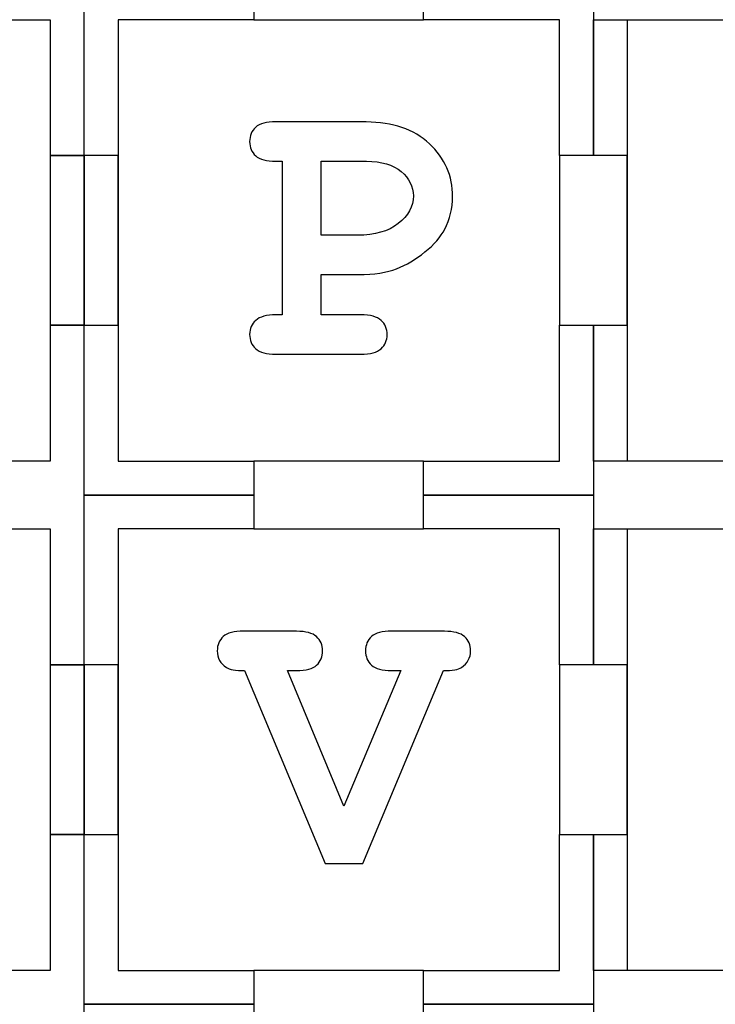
# Model space of a CAD drawing. Header units: millimetres. Extents: x -429 to 420, y -314 to 480.
# Tile 140 of 143: x 127 to 189, y 295 to 382. Entities that reach past the tile are written whole.
import ezdxf

# ---------------------------------------------------------------- set-up
doc = ezdxf.new("R2010")
doc.units = ezdxf.units.MM
doc.header["$MEASUREMENT"] = 0
doc.layers.add('Layer 1', color=7, linetype='Continuous')

msp = doc.modelspace()

# ---------------------------------------------------------------- linework, layer by layer
at = {"layer": 'Layer 1', "color": 114}
for points in [[(130.0129, 354.5662), (133.0127, 354.5662), (133.0127, 369.5662), (130.0129, 369.5662), (130.0129, 354.5662)], [(130.0129, 309.5661), (133.0127, 309.5661), (133.0127, 324.5661), (130.0129, 324.5661), (130.0129, 309.5661)]]:
    msp.add_lwpolyline(points, close=True, dxfattribs=at)
at = {"layer": 'Layer 1', "color": 7, "lineweight": 25}
for points, knots in [([(130.0129, 381.5661), (130.0129, 381.5661), (118.013, 381.5661), (118.013, 381.5661), (118.013, 381.5661), (118.013, 381.5661), (118.013, 384.5662), (118.013, 384.5662), (118.013, 384.5662), (118.013, 384.5662), (103.013, 384.5662), (103.013, 384.5662), (103.013, 384.5662), (103.013, 384.5662), (103.013, 381.5661), (103.013, 381.5661), (103.013, 381.5661), (103.013, 381.5661), (91.0128, 381.5661), (91.0128, 381.5661), (91.0128, 381.5661), (91.0128, 381.5661), (91.0128, 369.5662), (91.0128, 369.5662), (91.0128, 369.5662), (91.0128, 369.5662), (88.0129, 369.5662), (88.0129, 369.5662), (88.0129, 369.5662), (88.0129, 369.5662), (88.0129, 354.5662), (88.0129, 354.5662), (88.0129, 354.5662), (88.0129, 354.5662), (91.0128, 354.5662), (91.0128, 354.5662), (91.0128, 354.5662), (91.0128, 354.5662), (91.0128, 342.5663), (91.0128, 342.5663), (91.0128, 342.5663), (91.0128, 342.5663), (103.013, 342.5663), (103.013, 342.5663), (103.013, 342.5663), (103.013, 342.5663), (103.013, 339.5662), (103.013, 339.5662), (103.013, 339.5662), (103.013, 339.5662), (118.013, 339.5662), (118.013, 339.5662), (118.013, 339.5662), (118.013, 339.5662), (118.013, 342.5663), (118.013, 342.5663), (118.013, 342.5663), (118.013, 342.5663), (130.0129, 342.5663), (130.0129, 342.5663), (130.0129, 342.5663), (130.0129, 342.5663), (130.0129, 354.5662), (130.0129, 354.5662), (130.0129, 354.5662), (130.0129, 354.5662), (133.0127, 354.5662), (133.0127, 354.5662), (133.0127, 354.5662), (133.0127, 354.5662), (133.0127, 369.5662), (133.0127, 369.5662), (133.0127, 369.5662), (133.0127, 369.5662), (130.0129, 369.5662), (130.0129, 369.5662), (130.0129, 369.5662), (130.0129, 369.5662), (130.0129, 381.5661), (130.0129, 381.5661)], [0, 0, 0, 0, 0.047619, 0.047619, 0.047619, 0.047619, 0.0952381, 0.0952381, 0.0952381, 0.0952381, 0.1428571, 0.1428571, 0.1428571, 0.1428571, 0.1904762, 0.1904762, 0.1904762, 0.1904762, 0.2380952, 0.2380952, 0.2380952, 0.2380952, 0.2857143, 0.2857143, 0.2857143, 0.2857143, 0.3333333, 0.3333333, 0.3333333, 0.3333333, 0.3809524, 0.3809524, 0.3809524, 0.3809524, 0.4285714, 0.4285714, 0.4285714, 0.4285714, 0.4761905, 0.4761905, 0.4761905, 0.4761905, 0.5238095, 0.5238095, 0.5238095, 0.5238095, 0.5714286, 0.5714286, 0.5714286, 0.5714286, 0.6190476, 0.6190476, 0.6190476, 0.6190476, 0.6666667, 0.6666667, 0.6666667, 0.6666667, 0.7142857, 0.7142857, 0.7142857, 0.7142857, 0.7619048, 0.7619048, 0.7619048, 0.7619048, 0.8095238, 0.8095238, 0.8095238, 0.8095238, 0.8571429, 0.8571429, 0.8571429, 0.8571429, 0.9047619, 0.9047619, 0.9047619, 0.9047619, 1, 1, 1, 1]), ([(178.0128, 369.5662), (178.0128, 369.5662), (178.0128, 384.5662), (178.0128, 384.5662), (178.0128, 384.5662), (178.0128, 384.5662), (163.0128, 384.5662), (163.0128, 384.5662), (163.0128, 384.5662), (163.0128, 384.5662), (163.0128, 381.5661), (163.0128, 381.5661), (163.0128, 381.5661), (163.0128, 381.5661), (148.0128, 381.5661), (148.0128, 381.5661), (148.0128, 381.5661), (148.0128, 381.5661), (148.0128, 384.5662), (148.0128, 384.5662), (148.0128, 384.5662), (148.0128, 384.5662), (133.0127, 384.5662), (133.0127, 384.5662), (133.0127, 384.5662), (133.0127, 384.5662), (133.0127, 369.5662), (133.0127, 369.5662), (133.0127, 369.5662), (133.0127, 369.5662), (136.0129, 369.5662), (136.0129, 369.5662), (136.0129, 369.5662), (136.0129, 369.5662), (136.0129, 354.5662), (136.0129, 354.5662), (136.0129, 354.5662), (136.0129, 354.5662), (133.0127, 354.5662), (133.0127, 354.5662), (133.0127, 354.5662), (133.0127, 354.5662), (133.0127, 339.5662), (133.0127, 339.5662), (133.0127, 339.5662), (133.0127, 339.5662), (148.013, 339.5662), (148.013, 339.5662), (148.013, 339.5662), (148.013, 339.5662), (148.013, 342.5663), (148.013, 342.5663), (148.013, 342.5663), (148.013, 342.5663), (163.0128, 342.5663), (163.0128, 342.5663), (163.0128, 342.5663), (163.0128, 342.5663), (163.0128, 339.5662), (163.0128, 339.5662), (163.0128, 339.5662), (163.0128, 339.5662), (178.0128, 339.5662), (178.0128, 339.5662), (178.0128, 339.5662), (178.0128, 339.5662), (178.0128, 354.5662), (178.0128, 354.5662), (178.0128, 354.5662), (178.0128, 354.5662), (175.013, 354.5662), (175.013, 354.5662), (175.013, 354.5662), (175.013, 354.5662), (175.013, 369.5662), (175.013, 369.5662), (175.013, 369.5662), (175.013, 369.5662), (178.0128, 369.5662), (178.0128, 369.5662)], [0, 0, 0, 0, 0.047619, 0.047619, 0.047619, 0.047619, 0.0952381, 0.0952381, 0.0952381, 0.0952381, 0.1428571, 0.1428571, 0.1428571, 0.1428571, 0.1904762, 0.1904762, 0.1904762, 0.1904762, 0.2380952, 0.2380952, 0.2380952, 0.2380952, 0.2857143, 0.2857143, 0.2857143, 0.2857143, 0.3333333, 0.3333333, 0.3333333, 0.3333333, 0.3809524, 0.3809524, 0.3809524, 0.3809524, 0.4285714, 0.4285714, 0.4285714, 0.4285714, 0.4761905, 0.4761905, 0.4761905, 0.4761905, 0.5238095, 0.5238095, 0.5238095, 0.5238095, 0.5714286, 0.5714286, 0.5714286, 0.5714286, 0.6190476, 0.6190476, 0.6190476, 0.6190476, 0.6666667, 0.6666667, 0.6666667, 0.6666667, 0.7142857, 0.7142857, 0.7142857, 0.7142857, 0.7619048, 0.7619048, 0.7619048, 0.7619048, 0.8095238, 0.8095238, 0.8095238, 0.8095238, 0.8571429, 0.8571429, 0.8571429, 0.8571429, 0.9047619, 0.9047619, 0.9047619, 0.9047619, 1, 1, 1, 1]), ([(223.0129, 369.5662), (223.0129, 369.5662), (223.0129, 381.5661), (223.0129, 381.5661), (223.0129, 381.5661), (223.0129, 381.5661), (211.3424, 381.5661), (211.3424, 381.5661), (211.3424, 381.5661), (211.3424, 381.5661), (208.0129, 381.5661), (208.0129, 381.5661), (208.0129, 381.5661), (208.0129, 381.5661), (208.0129, 384.5662), (208.0129, 384.5662), (208.0129, 384.5662), (208.0129, 384.5662), (208.0129, 384.5662), (208.0129, 384.5662), (208.0129, 384.5662), (208.0129, 384.5662), (193.0128, 384.5662), (193.0128, 384.5662), (193.0128, 384.5662), (193.0128, 384.5662), (193.0128, 384.5662), (193.0128, 384.5662), (193.0128, 384.5662), (193.0128, 384.5662), (193.0128, 381.5661), (193.0128, 381.5661), (193.0128, 381.5661), (193.0128, 381.5661), (189.6127, 381.5661), (189.6127, 381.5661), (189.6127, 381.5661), (189.6127, 381.5661), (178.0128, 381.5661), (178.0128, 381.5661), (178.0128, 381.5661), (178.0128, 381.5661), (178.0128, 369.5662), (178.0128, 369.5662), (178.0128, 369.5662), (178.0128, 369.5662), (181.0129, 369.5662), (181.0129, 369.5662), (181.0129, 369.5662), (181.0129, 369.5662), (181.0129, 354.5662), (181.0129, 354.5662), (181.0129, 354.5662), (181.0129, 354.5662), (178.0128, 354.5662), (178.0128, 354.5662), (178.0128, 354.5662), (178.0128, 354.5662), (178.0128, 342.5663), (178.0128, 342.5663), (178.0128, 342.5663), (178.0128, 342.5663), (189.6127, 342.5663), (189.6127, 342.5663), (189.6127, 342.5663), (189.6127, 342.5663), (193.0128, 342.5663), (193.0128, 342.5663), (193.0128, 342.5663), (193.0128, 342.5663), (193.0128, 339.5662), (193.0128, 339.5662), (193.0128, 339.5662), (193.0128, 339.5662), (193.0128, 339.5662), (193.0128, 339.5662), (193.0128, 339.5662), (193.0128, 339.5662), (208.0129, 339.5662), (208.0129, 339.5662), (208.0129, 339.5662), (208.0129, 339.5662), (208.0129, 339.5662), (208.0129, 339.5662), (208.0129, 339.5662), (208.0129, 339.5662), (208.0129, 342.5663), (208.0129, 342.5663), (208.0129, 342.5663), (208.0129, 342.5663), (211.3424, 342.5663), (211.3424, 342.5663), (211.3424, 342.5663), (211.3424, 342.5663), (223.0129, 342.5663), (223.0129, 342.5663), (223.0129, 342.5663), (223.0129, 342.5663), (223.0129, 354.5662), (223.0129, 354.5662), (223.0129, 354.5662), (223.0129, 354.5662), (220.0128, 354.5662), (220.0128, 354.5662), (220.0128, 354.5662), (220.0128, 354.5662), (220.0128, 369.5662), (220.0128, 369.5662), (220.0128, 369.5662), (220.0128, 369.5662), (223.0129, 369.5662), (223.0129, 369.5662)], [0, 0, 0, 0, 0.0344828, 0.0344828, 0.0344828, 0.0344828, 0.0689655, 0.0689655, 0.0689655, 0.0689655, 0.1034483, 0.1034483, 0.1034483, 0.1034483, 0.137931, 0.137931, 0.137931, 0.137931, 0.1724138, 0.1724138, 0.1724138, 0.1724138, 0.2068966, 0.2068966, 0.2068966, 0.2068966, 0.2413793, 0.2413793, 0.2413793, 0.2413793, 0.2758621, 0.2758621, 0.2758621, 0.2758621, 0.3103448, 0.3103448, 0.3103448, 0.3103448, 0.3448276, 0.3448276, 0.3448276, 0.3448276, 0.3793103, 0.3793103, 0.3793103, 0.3793103, 0.4137931, 0.4137931, 0.4137931, 0.4137931, 0.4482759, 0.4482759, 0.4482759, 0.4482759, 0.4827586, 0.4827586, 0.4827586, 0.4827586, 0.5172414, 0.5172414, 0.5172414, 0.5172414, 0.5517241, 0.5517241, 0.5517241, 0.5517241, 0.5862069, 0.5862069, 0.5862069, 0.5862069, 0.6206897, 0.6206897, 0.6206897, 0.6206897, 0.6551724, 0.6551724, 0.6551724, 0.6551724, 0.6896552, 0.6896552, 0.6896552, 0.6896552, 0.7241379, 0.7241379, 0.7241379, 0.7241379, 0.7586207, 0.7586207, 0.7586207, 0.7586207, 0.7931034, 0.7931034, 0.7931034, 0.7931034, 0.8275862, 0.8275862, 0.8275862, 0.8275862, 0.862069, 0.862069, 0.862069, 0.862069, 0.8965517, 0.8965517, 0.8965517, 0.8965517, 0.9310345, 0.9310345, 0.9310345, 0.9310345, 1, 1, 1, 1]), ([(130.0129, 336.566), (130.0129, 336.566), (118.013, 336.566), (118.013, 336.566), (118.013, 336.566), (118.013, 336.566), (118.013, 339.5662), (118.013, 339.5662), (118.013, 339.5662), (118.013, 339.5662), (103.013, 339.5662), (103.013, 339.5662), (103.013, 339.5662), (103.013, 339.5662), (103.013, 336.566), (103.013, 336.566), (103.013, 336.566), (103.013, 336.566), (91.0128, 336.566), (91.0128, 336.566), (91.0128, 336.566), (91.0128, 336.566), (91.0128, 324.5661), (91.0128, 324.5661), (91.0128, 324.5661), (91.0128, 324.5661), (88.0129, 324.5661), (88.0129, 324.5661), (88.0129, 324.5661), (88.0129, 324.5661), (88.0129, 309.5661), (88.0129, 309.5661), (88.0129, 309.5661), (88.0129, 309.5661), (91.0128, 309.5661), (91.0128, 309.5661), (91.0128, 309.5661), (91.0128, 309.5661), (91.0128, 297.5662), (91.0128, 297.5662), (91.0128, 297.5662), (91.0128, 297.5662), (103.013, 297.5662), (103.013, 297.5662), (103.013, 297.5662), (103.013, 297.5662), (103.013, 294.5661), (103.013, 294.5661), (103.013, 294.5661), (103.013, 294.5661), (118.013, 294.5661), (118.013, 294.5661), (118.013, 294.5661), (118.013, 294.5661), (118.013, 297.5662), (118.013, 297.5662), (118.013, 297.5662), (118.013, 297.5662), (130.0129, 297.5662), (130.0129, 297.5662), (130.0129, 297.5662), (130.0129, 297.5662), (130.0129, 309.5661), (130.0129, 309.5661), (130.0129, 309.5661), (130.0129, 309.5661), (133.0127, 309.5661), (133.0127, 309.5661), (133.0127, 309.5661), (133.0127, 309.5661), (133.0127, 324.5661), (133.0127, 324.5661), (133.0127, 324.5661), (133.0127, 324.5661), (130.0129, 324.5661), (130.0129, 324.5661), (130.0129, 324.5661), (130.0129, 324.5661), (130.0129, 336.566), (130.0129, 336.566)], [0, 0, 0, 0, 0.047619, 0.047619, 0.047619, 0.047619, 0.0952381, 0.0952381, 0.0952381, 0.0952381, 0.1428571, 0.1428571, 0.1428571, 0.1428571, 0.1904762, 0.1904762, 0.1904762, 0.1904762, 0.2380952, 0.2380952, 0.2380952, 0.2380952, 0.2857143, 0.2857143, 0.2857143, 0.2857143, 0.3333333, 0.3333333, 0.3333333, 0.3333333, 0.3809524, 0.3809524, 0.3809524, 0.3809524, 0.4285714, 0.4285714, 0.4285714, 0.4285714, 0.4761905, 0.4761905, 0.4761905, 0.4761905, 0.5238095, 0.5238095, 0.5238095, 0.5238095, 0.5714286, 0.5714286, 0.5714286, 0.5714286, 0.6190476, 0.6190476, 0.6190476, 0.6190476, 0.6666667, 0.6666667, 0.6666667, 0.6666667, 0.7142857, 0.7142857, 0.7142857, 0.7142857, 0.7619048, 0.7619048, 0.7619048, 0.7619048, 0.8095238, 0.8095238, 0.8095238, 0.8095238, 0.8571429, 0.8571429, 0.8571429, 0.8571429, 0.9047619, 0.9047619, 0.9047619, 0.9047619, 1, 1, 1, 1]), ([(178.0128, 324.5661), (178.0128, 324.5661), (178.0128, 339.5662), (178.0128, 339.5662), (178.0128, 339.5662), (178.0128, 339.5662), (163.0128, 339.5662), (163.0128, 339.5662), (163.0128, 339.5662), (163.0128, 339.5662), (163.0128, 336.566), (163.0128, 336.566), (163.0128, 336.566), (163.0128, 336.566), (148.0128, 336.566), (148.0128, 336.566), (148.0128, 336.566), (148.0128, 336.566), (148.0128, 339.5662), (148.0128, 339.5662), (148.0128, 339.5662), (148.0128, 339.5662), (133.0127, 339.5662), (133.0127, 339.5662), (133.0127, 339.5662), (133.0127, 339.5662), (133.0127, 324.5661), (133.0127, 324.5661), (133.0127, 324.5661), (133.0127, 324.5661), (136.0129, 324.5661), (136.0129, 324.5661), (136.0129, 324.5661), (136.0129, 324.5661), (136.0129, 309.5661), (136.0129, 309.5661), (136.0129, 309.5661), (136.0129, 309.5661), (133.0127, 309.5661), (133.0127, 309.5661), (133.0127, 309.5661), (133.0127, 309.5661), (133.0127, 294.5661), (133.0127, 294.5661), (133.0127, 294.5661), (133.0127, 294.5661), (148.013, 294.5661), (148.013, 294.5661), (148.013, 294.5661), (148.013, 294.5661), (148.013, 297.5662), (148.013, 297.5662), (148.013, 297.5662), (148.013, 297.5662), (163.0128, 297.5662), (163.0128, 297.5662), (163.0128, 297.5662), (163.0128, 297.5662), (163.0128, 294.5661), (163.0128, 294.5661), (163.0128, 294.5661), (163.0128, 294.5661), (178.0128, 294.5661), (178.0128, 294.5661), (178.0128, 294.5661), (178.0128, 294.5661), (178.0128, 309.5661), (178.0128, 309.5661), (178.0128, 309.5661), (178.0128, 309.5661), (175.013, 309.5661), (175.013, 309.5661), (175.013, 309.5661), (175.013, 309.5661), (175.013, 324.5661), (175.013, 324.5661), (175.013, 324.5661), (175.013, 324.5661), (178.0128, 324.5661), (178.0128, 324.5661)], [0, 0, 0, 0, 0.047619, 0.047619, 0.047619, 0.047619, 0.0952381, 0.0952381, 0.0952381, 0.0952381, 0.1428571, 0.1428571, 0.1428571, 0.1428571, 0.1904762, 0.1904762, 0.1904762, 0.1904762, 0.2380952, 0.2380952, 0.2380952, 0.2380952, 0.2857143, 0.2857143, 0.2857143, 0.2857143, 0.3333333, 0.3333333, 0.3333333, 0.3333333, 0.3809524, 0.3809524, 0.3809524, 0.3809524, 0.4285714, 0.4285714, 0.4285714, 0.4285714, 0.4761905, 0.4761905, 0.4761905, 0.4761905, 0.5238095, 0.5238095, 0.5238095, 0.5238095, 0.5714286, 0.5714286, 0.5714286, 0.5714286, 0.6190476, 0.6190476, 0.6190476, 0.6190476, 0.6666667, 0.6666667, 0.6666667, 0.6666667, 0.7142857, 0.7142857, 0.7142857, 0.7142857, 0.7619048, 0.7619048, 0.7619048, 0.7619048, 0.8095238, 0.8095238, 0.8095238, 0.8095238, 0.8571429, 0.8571429, 0.8571429, 0.8571429, 0.9047619, 0.9047619, 0.9047619, 0.9047619, 1, 1, 1, 1]), ([(223.0129, 324.5661), (223.0129, 324.5661), (223.0129, 336.566), (223.0129, 336.566), (223.0129, 336.566), (223.0129, 336.566), (211.3424, 336.566), (211.3424, 336.566), (211.3424, 336.566), (211.3424, 336.566), (208.0129, 336.566), (208.0129, 336.566), (208.0129, 336.566), (208.0129, 336.566), (208.0129, 339.5662), (208.0129, 339.5662), (208.0129, 339.5662), (208.0129, 339.5662), (208.0129, 339.5662), (208.0129, 339.5662), (208.0129, 339.5662), (208.0129, 339.5662), (193.0128, 339.5662), (193.0128, 339.5662), (193.0128, 339.5662), (193.0128, 339.5662), (193.0128, 339.5662), (193.0128, 339.5662), (193.0128, 339.5662), (193.0128, 339.5662), (193.0128, 336.566), (193.0128, 336.566), (193.0128, 336.566), (193.0128, 336.566), (189.6127, 336.566), (189.6127, 336.566), (189.6127, 336.566), (189.6127, 336.566), (178.0128, 336.566), (178.0128, 336.566), (178.0128, 336.566), (178.0128, 336.566), (178.0128, 324.5661), (178.0128, 324.5661), (178.0128, 324.5661), (178.0128, 324.5661), (181.0129, 324.5661), (181.0129, 324.5661), (181.0129, 324.5661), (181.0129, 324.5661), (181.0129, 309.5661), (181.0129, 309.5661), (181.0129, 309.5661), (181.0129, 309.5661), (178.0128, 309.5661), (178.0128, 309.5661), (178.0128, 309.5661), (178.0128, 309.5661), (178.0128, 297.5662), (178.0128, 297.5662), (178.0128, 297.5662), (178.0128, 297.5662), (189.6127, 297.5662), (189.6127, 297.5662), (189.6127, 297.5662), (189.6127, 297.5662), (193.0128, 297.5662), (193.0128, 297.5662), (193.0128, 297.5662), (193.0128, 297.5662), (193.0128, 294.5661), (193.0128, 294.5661), (193.0128, 294.5661), (193.0128, 294.5661), (193.0128, 294.5661), (193.0128, 294.5661), (193.0128, 294.5661), (193.0128, 294.5661), (208.0129, 294.5661), (208.0129, 294.5661), (208.0129, 294.5661), (208.0129, 294.5661), (208.0129, 294.5661), (208.0129, 294.5661), (208.0129, 294.5661), (208.0129, 294.5661), (208.0129, 297.5662), (208.0129, 297.5662), (208.0129, 297.5662), (208.0129, 297.5662), (211.3424, 297.5662), (211.3424, 297.5662), (211.3424, 297.5662), (211.3424, 297.5662), (223.0129, 297.5662), (223.0129, 297.5662), (223.0129, 297.5662), (223.0129, 297.5662), (223.0129, 309.5661), (223.0129, 309.5661), (223.0129, 309.5661), (223.0129, 309.5661), (220.0128, 309.5661), (220.0128, 309.5661), (220.0128, 309.5661), (220.0128, 309.5661), (220.0128, 324.5661), (220.0128, 324.5661), (220.0128, 324.5661), (220.0128, 324.5661), (223.0129, 324.5661), (223.0129, 324.5661)], [0, 0, 0, 0, 0.0344828, 0.0344828, 0.0344828, 0.0344828, 0.0689655, 0.0689655, 0.0689655, 0.0689655, 0.1034483, 0.1034483, 0.1034483, 0.1034483, 0.137931, 0.137931, 0.137931, 0.137931, 0.1724138, 0.1724138, 0.1724138, 0.1724138, 0.2068966, 0.2068966, 0.2068966, 0.2068966, 0.2413793, 0.2413793, 0.2413793, 0.2413793, 0.2758621, 0.2758621, 0.2758621, 0.2758621, 0.3103448, 0.3103448, 0.3103448, 0.3103448, 0.3448276, 0.3448276, 0.3448276, 0.3448276, 0.3793103, 0.3793103, 0.3793103, 0.3793103, 0.4137931, 0.4137931, 0.4137931, 0.4137931, 0.4482759, 0.4482759, 0.4482759, 0.4482759, 0.4827586, 0.4827586, 0.4827586, 0.4827586, 0.5172414, 0.5172414, 0.5172414, 0.5172414, 0.5517241, 0.5517241, 0.5517241, 0.5517241, 0.5862069, 0.5862069, 0.5862069, 0.5862069, 0.6206897, 0.6206897, 0.6206897, 0.6206897, 0.6551724, 0.6551724, 0.6551724, 0.6551724, 0.6896552, 0.6896552, 0.6896552, 0.6896552, 0.7241379, 0.7241379, 0.7241379, 0.7241379, 0.7586207, 0.7586207, 0.7586207, 0.7586207, 0.7931034, 0.7931034, 0.7931034, 0.7931034, 0.8275862, 0.8275862, 0.8275862, 0.8275862, 0.862069, 0.862069, 0.862069, 0.862069, 0.8965517, 0.8965517, 0.8965517, 0.8965517, 0.9310345, 0.9310345, 0.9310345, 0.9310345, 1, 1, 1, 1]), ([(130.0129, 291.5662), (130.0129, 291.5662), (118.013, 291.5662), (118.013, 291.5662), (118.013, 291.5662), (118.013, 291.5662), (118.013, 294.5661), (118.013, 294.5661), (118.013, 294.5661), (118.013, 294.5661), (103.013, 294.5661), (103.013, 294.5661), (103.013, 294.5661), (103.013, 294.5661), (103.013, 291.5662), (103.013, 291.5662), (103.013, 291.5662), (103.013, 291.5662), (91.0128, 291.5662), (91.0128, 291.5662), (91.0128, 291.5662), (91.0128, 291.5662), (91.0128, 279.5661), (91.0128, 279.5661), (91.0128, 279.5661), (91.0128, 279.5661), (88.0129, 279.5661), (88.0129, 279.5661), (88.0129, 279.5661), (88.0129, 279.5661), (88.0129, 264.5663), (88.0129, 264.5663), (88.0129, 264.5663), (88.0129, 264.5663), (91.0128, 264.5663), (91.0128, 264.5663), (91.0128, 264.5663), (91.0128, 264.5663), (91.0128, 252.5661), (91.0128, 252.5661), (91.0128, 252.5661), (91.0128, 252.5661), (103.013, 252.5661), (103.013, 252.5661), (103.013, 252.5661), (103.013, 252.5661), (103.013, 249.5663), (103.013, 249.5663), (103.013, 249.5663), (103.013, 249.5663), (118.013, 249.5663), (118.013, 249.5663), (118.013, 249.5663), (118.013, 249.5663), (118.013, 252.5661), (118.013, 252.5661), (118.013, 252.5661), (118.013, 252.5661), (130.0129, 252.5661), (130.0129, 252.5661), (130.0129, 252.5661), (130.0129, 252.5661), (130.0129, 264.5663), (130.0129, 264.5663), (130.0129, 264.5663), (130.0129, 264.5663), (133.0127, 264.5663), (133.0127, 264.5663), (133.0127, 264.5663), (133.0127, 264.5663), (133.0127, 279.5661), (133.0127, 279.5661), (133.0127, 279.5661), (133.0127, 279.5661), (130.0129, 279.5661), (130.0129, 279.5661), (130.0129, 279.5661), (130.0129, 279.5661), (130.0129, 291.5662), (130.0129, 291.5662)], [0, 0, 0, 0, 0.047619, 0.047619, 0.047619, 0.047619, 0.0952381, 0.0952381, 0.0952381, 0.0952381, 0.1428571, 0.1428571, 0.1428571, 0.1428571, 0.1904762, 0.1904762, 0.1904762, 0.1904762, 0.2380952, 0.2380952, 0.2380952, 0.2380952, 0.2857143, 0.2857143, 0.2857143, 0.2857143, 0.3333333, 0.3333333, 0.3333333, 0.3333333, 0.3809524, 0.3809524, 0.3809524, 0.3809524, 0.4285714, 0.4285714, 0.4285714, 0.4285714, 0.4761905, 0.4761905, 0.4761905, 0.4761905, 0.5238095, 0.5238095, 0.5238095, 0.5238095, 0.5714286, 0.5714286, 0.5714286, 0.5714286, 0.6190476, 0.6190476, 0.6190476, 0.6190476, 0.6666667, 0.6666667, 0.6666667, 0.6666667, 0.7142857, 0.7142857, 0.7142857, 0.7142857, 0.7619048, 0.7619048, 0.7619048, 0.7619048, 0.8095238, 0.8095238, 0.8095238, 0.8095238, 0.8571429, 0.8571429, 0.8571429, 0.8571429, 0.9047619, 0.9047619, 0.9047619, 0.9047619, 1, 1, 1, 1]), ([(178.0128, 279.5663), (178.0128, 279.5663), (178.0128, 294.5661), (178.0128, 294.5661), (178.0128, 294.5661), (178.0128, 294.5661), (163.0128, 294.5661), (163.0128, 294.5661), (163.0128, 294.5661), (163.0128, 294.5661), (163.0128, 291.5662), (163.0128, 291.5662), (163.0128, 291.5662), (163.0128, 291.5662), (148.0128, 291.5662), (148.0128, 291.5662), (148.0128, 291.5662), (148.0128, 291.5662), (148.0128, 294.5661), (148.0128, 294.5661), (148.0128, 294.5661), (148.0128, 294.5661), (133.0127, 294.5661), (133.0127, 294.5661), (133.0127, 294.5661), (133.0127, 294.5661), (133.0127, 279.5661), (133.0127, 279.5661), (133.0127, 279.5661), (133.0127, 279.5661), (136.0129, 279.5661), (136.0129, 279.5661), (136.0129, 279.5661), (136.0129, 279.5661), (136.0129, 264.566), (136.0129, 264.566), (136.0129, 264.566), (136.0129, 264.566), (133.0127, 264.566), (133.0127, 264.566), (133.0127, 264.566), (133.0127, 264.566), (133.0127, 249.5663), (133.0127, 249.5663), (133.0127, 249.5663), (133.0127, 249.5663), (148.013, 249.5663), (148.013, 249.5663), (148.013, 249.5663), (148.013, 249.5663), (148.013, 252.5661), (148.013, 252.5661), (148.013, 252.5661), (148.013, 252.5661), (163.0128, 252.5661), (163.0128, 252.5661), (163.0128, 252.5661), (163.0128, 252.5661), (163.0128, 249.5663), (163.0128, 249.5663), (163.0128, 249.5663), (163.0128, 249.5663), (178.0128, 249.5663), (178.0128, 249.5663), (178.0128, 249.5663), (178.0128, 249.5663), (178.0128, 264.5663), (178.0128, 264.5663), (178.0128, 264.5663), (178.0128, 264.5663), (175.013, 264.5663), (175.013, 264.5663), (175.013, 264.5663), (175.013, 264.5663), (175.013, 279.5663), (175.013, 279.5663), (175.013, 279.5663), (175.013, 279.5663), (178.0128, 279.5663), (178.0128, 279.5663)], [0, 0, 0, 0, 0.047619, 0.047619, 0.047619, 0.047619, 0.0952381, 0.0952381, 0.0952381, 0.0952381, 0.1428571, 0.1428571, 0.1428571, 0.1428571, 0.1904762, 0.1904762, 0.1904762, 0.1904762, 0.2380952, 0.2380952, 0.2380952, 0.2380952, 0.2857143, 0.2857143, 0.2857143, 0.2857143, 0.3333333, 0.3333333, 0.3333333, 0.3333333, 0.3809524, 0.3809524, 0.3809524, 0.3809524, 0.4285714, 0.4285714, 0.4285714, 0.4285714, 0.4761905, 0.4761905, 0.4761905, 0.4761905, 0.5238095, 0.5238095, 0.5238095, 0.5238095, 0.5714286, 0.5714286, 0.5714286, 0.5714286, 0.6190476, 0.6190476, 0.6190476, 0.6190476, 0.6666667, 0.6666667, 0.6666667, 0.6666667, 0.7142857, 0.7142857, 0.7142857, 0.7142857, 0.7619048, 0.7619048, 0.7619048, 0.7619048, 0.8095238, 0.8095238, 0.8095238, 0.8095238, 0.8571429, 0.8571429, 0.8571429, 0.8571429, 0.9047619, 0.9047619, 0.9047619, 0.9047619, 1, 1, 1, 1]), ([(223.0129, 279.5661), (223.0129, 279.5661), (223.0129, 291.5662), (223.0129, 291.5662), (223.0129, 291.5662), (223.0129, 291.5662), (211.3424, 291.5662), (211.3424, 291.5662), (211.3424, 291.5662), (211.3424, 291.5662), (208.0129, 291.5662), (208.0129, 291.5662), (208.0129, 291.5662), (208.0129, 291.5662), (208.0129, 294.5661), (208.0129, 294.5661), (208.0129, 294.5661), (208.0129, 294.5661), (208.0129, 294.5661), (208.0129, 294.5661), (208.0129, 294.5661), (208.0129, 294.5661), (193.0128, 294.5661), (193.0128, 294.5661), (193.0128, 294.5661), (193.0128, 294.5661), (193.0128, 294.5661), (193.0128, 294.5661), (193.0128, 294.5661), (193.0128, 294.5661), (193.0128, 291.5662), (193.0128, 291.5662), (193.0128, 291.5662), (193.0128, 291.5662), (189.6127, 291.5662), (189.6127, 291.5662), (189.6127, 291.5662), (189.6127, 291.5662), (178.0128, 291.5662), (178.0128, 291.5662), (178.0128, 291.5662), (178.0128, 291.5662), (178.0128, 279.5661), (178.0128, 279.5661), (178.0128, 279.5661), (178.0128, 279.5661), (181.0129, 279.5661), (181.0129, 279.5661), (181.0129, 279.5661), (181.0129, 279.5661), (181.0129, 264.5663), (181.0129, 264.5663), (181.0129, 264.5663), (181.0129, 264.5663), (178.0128, 264.5663), (178.0128, 264.5663), (178.0128, 264.5663), (178.0128, 264.5663), (178.0128, 252.5661), (178.0128, 252.5661), (178.0128, 252.5661), (178.0128, 252.5661), (189.6127, 252.5661), (189.6127, 252.5661), (189.6127, 252.5661), (189.6127, 252.5661), (193.0128, 252.5661), (193.0128, 252.5661), (193.0128, 252.5661), (193.0128, 252.5661), (193.0128, 249.5663), (193.0128, 249.5663), (193.0128, 249.5663), (193.0128, 249.5663), (193.0128, 249.5663), (193.0128, 249.5663), (193.0128, 249.5663), (193.0128, 249.5663), (208.0129, 249.5663), (208.0129, 249.5663), (208.0129, 249.5663), (208.0129, 249.5663), (208.0129, 249.5663), (208.0129, 249.5663), (208.0129, 249.5663), (208.0129, 249.5663), (208.0129, 252.5661), (208.0129, 252.5661), (208.0129, 252.5661), (208.0129, 252.5661), (211.3424, 252.5661), (211.3424, 252.5661), (211.3424, 252.5661), (211.3424, 252.5661), (223.0129, 252.5661), (223.0129, 252.5661), (223.0129, 252.5661), (223.0129, 252.5661), (223.0129, 264.5663), (223.0129, 264.5663), (223.0129, 264.5663), (223.0129, 264.5663), (220.0128, 264.5663), (220.0128, 264.5663), (220.0128, 264.5663), (220.0128, 264.5663), (220.0128, 279.5661), (220.0128, 279.5661), (220.0128, 279.5661), (220.0128, 279.5661), (223.0129, 279.5661), (223.0129, 279.5661)], [0, 0, 0, 0, 0.0344828, 0.0344828, 0.0344828, 0.0344828, 0.0689655, 0.0689655, 0.0689655, 0.0689655, 0.1034483, 0.1034483, 0.1034483, 0.1034483, 0.137931, 0.137931, 0.137931, 0.137931, 0.1724138, 0.1724138, 0.1724138, 0.1724138, 0.2068966, 0.2068966, 0.2068966, 0.2068966, 0.2413793, 0.2413793, 0.2413793, 0.2413793, 0.2758621, 0.2758621, 0.2758621, 0.2758621, 0.3103448, 0.3103448, 0.3103448, 0.3103448, 0.3448276, 0.3448276, 0.3448276, 0.3448276, 0.3793103, 0.3793103, 0.3793103, 0.3793103, 0.4137931, 0.4137931, 0.4137931, 0.4137931, 0.4482759, 0.4482759, 0.4482759, 0.4482759, 0.4827586, 0.4827586, 0.4827586, 0.4827586, 0.5172414, 0.5172414, 0.5172414, 0.5172414, 0.5517241, 0.5517241, 0.5517241, 0.5517241, 0.5862069, 0.5862069, 0.5862069, 0.5862069, 0.6206897, 0.6206897, 0.6206897, 0.6206897, 0.6551724, 0.6551724, 0.6551724, 0.6551724, 0.6896552, 0.6896552, 0.6896552, 0.6896552, 0.7241379, 0.7241379, 0.7241379, 0.7241379, 0.7586207, 0.7586207, 0.7586207, 0.7586207, 0.7931034, 0.7931034, 0.7931034, 0.7931034, 0.8275862, 0.8275862, 0.8275862, 0.8275862, 0.862069, 0.862069, 0.862069, 0.862069, 0.8965517, 0.8965517, 0.8965517, 0.8965517, 0.9310345, 0.9310345, 0.9310345, 0.9310345, 1, 1, 1, 1])]:
    msp.add_open_spline(points, degree=3, knots=knots, dxfattribs=at)
at = {"layer": 'Layer 1', "color": 114}
for points, knots in [([(133.0127, 354.5662), (133.0127, 354.5662), (133.0127, 339.5662), (133.0127, 339.5662), (133.0127, 339.5662), (133.0127, 339.5662), (148.013, 339.5662), (148.013, 339.5662), (148.013, 339.5662), (148.013, 339.5662), (148.013, 342.5663), (148.013, 342.5663), (148.013, 342.5663), (148.013, 342.5663), (136.0129, 342.5663), (136.0129, 342.5663), (136.0129, 342.5663), (136.0129, 342.5663), (136.0129, 381.5661), (136.0129, 381.5661), (136.0129, 381.5661), (136.0129, 381.5661), (148.0128, 381.5661), (148.0128, 381.5661), (148.0128, 381.5661), (148.0128, 381.5661), (148.0128, 384.5662), (148.0128, 384.5662), (148.0128, 384.5662), (148.0128, 384.5662), (133.0127, 384.5662), (133.0127, 384.5662), (133.0127, 384.5662), (133.0127, 384.5662), (133.0127, 369.5662), (133.0127, 369.5662), (133.0127, 369.5662), (133.0127, 369.5662), (136.0129, 369.5662), (136.0129, 369.5662), (136.0129, 369.5662), (136.0129, 369.5662), (136.0129, 354.5662), (136.0129, 354.5662), (136.0129, 354.5662), (136.0129, 354.5662), (133.0127, 354.5662), (133.0127, 354.5662)], [0, 0, 0, 0, 0.0769231, 0.0769231, 0.0769231, 0.0769231, 0.1538462, 0.1538462, 0.1538462, 0.1538462, 0.2307692, 0.2307692, 0.2307692, 0.2307692, 0.3076923, 0.3076923, 0.3076923, 0.3076923, 0.3846154, 0.3846154, 0.3846154, 0.3846154, 0.4615385, 0.4615385, 0.4615385, 0.4615385, 0.5384615, 0.5384615, 0.5384615, 0.5384615, 0.6153846, 0.6153846, 0.6153846, 0.6153846, 0.6923077, 0.6923077, 0.6923077, 0.6923077, 0.7692308, 0.7692308, 0.7692308, 0.7692308, 0.8461538, 0.8461538, 0.8461538, 0.8461538, 1, 1, 1, 1]), ([(163.0128, 381.5661), (163.0128, 381.5661), (175.013, 381.5661), (175.013, 381.5661), (175.013, 381.5661), (175.013, 381.5661), (175.013, 369.5662), (175.013, 369.5662), (175.013, 369.5662), (175.013, 369.5662), (178.0128, 369.5662), (178.0128, 369.5662), (178.0128, 369.5662), (178.0128, 369.5662), (178.0128, 384.5662), (178.0128, 384.5662), (178.0128, 384.5662), (178.0128, 384.5662), (163.0128, 384.5662), (163.0128, 384.5662), (163.0128, 384.5662), (163.0128, 384.5662), (163.0128, 381.5661), (163.0128, 381.5661)], [0, 0, 0, 0, 0.1428571, 0.1428571, 0.1428571, 0.1428571, 0.2857143, 0.2857143, 0.2857143, 0.2857143, 0.4285714, 0.4285714, 0.4285714, 0.4285714, 0.5714286, 0.5714286, 0.5714286, 0.5714286, 0.7142857, 0.7142857, 0.7142857, 0.7142857, 1, 1, 1, 1]), ([(178.0128, 354.5662), (178.0128, 354.5662), (178.0128, 342.5663), (178.0128, 342.5663), (178.0128, 342.5663), (178.0128, 342.5663), (181.0129, 342.5663), (181.0129, 342.5663), (181.0129, 342.5663), (181.0129, 342.5663), (181.0129, 381.5661), (181.0129, 381.5661), (181.0129, 381.5661), (181.0129, 381.5661), (178.0128, 381.5661), (178.0128, 381.5661), (178.0128, 381.5661), (178.0128, 381.5661), (178.0128, 369.5662), (178.0128, 369.5662), (178.0128, 369.5662), (178.0128, 369.5662), (181.0129, 369.5662), (181.0129, 369.5662), (181.0129, 369.5662), (181.0129, 369.5662), (181.0129, 354.5662), (181.0129, 354.5662), (181.0129, 354.5662), (181.0129, 354.5662), (178.0128, 354.5662), (178.0128, 354.5662)], [0, 0, 0, 0, 0.1111111, 0.1111111, 0.1111111, 0.1111111, 0.2222222, 0.2222222, 0.2222222, 0.2222222, 0.3333333, 0.3333333, 0.3333333, 0.3333333, 0.4444444, 0.4444444, 0.4444444, 0.4444444, 0.5555556, 0.5555556, 0.5555556, 0.5555556, 0.6666667, 0.6666667, 0.6666667, 0.6666667, 0.7777778, 0.7777778, 0.7777778, 0.7777778, 1, 1, 1, 1]), ([(153.9654, 359.0546), (153.9654, 359.0546), (153.9654, 355.4835), (153.9654, 355.4835), (153.9654, 355.4835), (153.9654, 355.4835), (157.4684, 355.4835), (157.4684, 355.4835), (157.4684, 355.4835), (158.3032, 355.4835), (158.8985, 355.3226), (159.2541, 355.0012), (159.2541, 355.0012), (159.6094, 354.6795), (159.7872, 354.259), (159.7872, 353.7402), (159.7872, 353.7402), (159.7872, 353.2325), (159.6094, 352.8179), (159.2541, 352.4964), (159.2541, 352.4964), (158.8985, 352.1747), (158.3032, 352.0141), (157.4684, 352.0141), (157.4684, 352.0141), (157.4684, 352.0141), (149.9543, 352.014), (149.9543, 352.014), (149.9543, 352.014), (149.1193, 352.014), (148.5245, 352.1746), (148.1689, 352.4963), (148.1689, 352.4963), (147.8136, 352.8178), (147.6358, 353.2379), (147.6358, 353.757), (147.6358, 353.757), (147.6358, 354.2647), (147.8162, 354.6793), (148.1774, 355.0011), (148.1774, 355.0011), (148.5383, 355.3226), (149.1307, 355.4834), (149.9543, 355.4834), (149.9543, 355.4834), (149.9543, 355.4834), (150.4959, 355.4835), (150.4959, 355.4835), (150.4959, 355.4835), (150.4959, 355.4835), (150.4959, 369.0566), (150.4959, 369.0566), (150.4959, 369.0566), (150.4959, 369.0566), (149.9543, 369.0566), (149.9543, 369.0566), (149.9543, 369.0566), (149.1193, 369.0566), (148.5245, 369.2175), (148.1689, 369.5389), (148.1689, 369.5389), (147.8136, 369.8606), (147.6358, 370.2808), (147.6358, 370.7999), (147.6358, 370.7999), (147.6358, 371.3187), (147.8136, 371.7392), (148.1689, 372.0609), (148.1689, 372.0609), (148.5245, 372.3824), (149.1193, 372.5432), (149.9543, 372.5432), (149.9543, 372.5432), (149.9543, 372.5432), (157.9423, 372.5263), (157.9423, 372.5263), (157.9423, 372.5263), (160.2889, 372.5263), (162.1481, 371.8857), (163.5189, 370.6054), (163.5189, 370.6054), (164.8897, 369.3246), (165.575, 367.7648), (165.575, 365.9257), (165.575, 365.9257), (165.575, 364.9102), (165.3435, 363.9511), (164.881, 363.0486), (164.881, 363.0486), (164.5312, 362.3715), (163.9473, 361.7032), (163.1295, 361.0431), (163.1295, 361.0431), (162.3111, 360.3832), (161.4764, 359.8863), (160.6247, 359.5538), (160.6247, 359.5538), (159.7725, 359.221), (158.6472, 359.0545), (157.2484, 359.0545), (157.2484, 359.0545), (157.2484, 359.0545), (153.9654, 359.0546), (153.9654, 359.0546)], [0, 0, 0, 0, 0.037037, 0.037037, 0.037037, 0.037037, 0.0740741, 0.0740741, 0.0740741, 0.0740741, 0.1111111, 0.1111111, 0.1111111, 0.1111111, 0.1481481, 0.1481481, 0.1481481, 0.1481481, 0.1851852, 0.1851852, 0.1851852, 0.1851852, 0.2222222, 0.2222222, 0.2222222, 0.2222222, 0.2592593, 0.2592593, 0.2592593, 0.2592593, 0.2962963, 0.2962963, 0.2962963, 0.2962963, 0.3333333, 0.3333333, 0.3333333, 0.3333333, 0.3703704, 0.3703704, 0.3703704, 0.3703704, 0.4074074, 0.4074074, 0.4074074, 0.4074074, 0.4444444, 0.4444444, 0.4444444, 0.4444444, 0.4814815, 0.4814815, 0.4814815, 0.4814815, 0.5185185, 0.5185185, 0.5185185, 0.5185185, 0.5555556, 0.5555556, 0.5555556, 0.5555556, 0.5925926, 0.5925926, 0.5925926, 0.5925926, 0.6296296, 0.6296296, 0.6296296, 0.6296296, 0.6666667, 0.6666667, 0.6666667, 0.6666667, 0.7037037, 0.7037037, 0.7037037, 0.7037037, 0.7407407, 0.7407407, 0.7407407, 0.7407407, 0.7777778, 0.7777778, 0.7777778, 0.7777778, 0.8148148, 0.8148148, 0.8148148, 0.8148148, 0.8518519, 0.8518519, 0.8518519, 0.8518519, 0.8888889, 0.8888889, 0.8888889, 0.8888889, 0.9259259, 0.9259259, 0.9259259, 0.9259259, 1, 1, 1, 1]), ([(153.9654, 362.5238), (153.9654, 362.5238), (157.1808, 362.5238), (157.1808, 362.5238), (157.1808, 362.5238), (158.6926, 362.5238), (159.8912, 362.8648), (160.7773, 363.5477), (160.7773, 363.5477), (161.6629, 364.2303), (162.1058, 365.0511), (162.1058, 366.0102), (162.1058, 366.0102), (162.1058, 366.8225), (161.7476, 367.5334), (161.0311, 368.1427), (161.0311, 368.1427), (160.3143, 368.752), (159.2907, 369.0566), (157.9596, 369.0566), (157.9596, 369.0566), (157.9596, 369.0566), (153.9654, 369.0566), (153.9654, 369.0566), (153.9654, 369.0566), (153.9654, 369.0566), (153.9654, 362.5238), (153.9654, 362.5238)], [0, 0, 0, 0, 0.125, 0.125, 0.125, 0.125, 0.25, 0.25, 0.25, 0.25, 0.375, 0.375, 0.375, 0.375, 0.5, 0.5, 0.5, 0.5, 0.625, 0.625, 0.625, 0.625, 0.75, 0.75, 0.75, 0.75, 1, 1, 1, 1]), ([(163.0128, 339.5662), (163.0128, 339.5662), (178.0128, 339.5662), (178.0128, 339.5662), (178.0128, 339.5662), (178.0128, 339.5662), (178.0128, 354.5662), (178.0128, 354.5662), (178.0128, 354.5662), (178.0128, 354.5662), (175.013, 354.5662), (175.013, 354.5662), (175.013, 354.5662), (175.013, 354.5662), (175.013, 342.5663), (175.013, 342.5663), (175.013, 342.5663), (175.013, 342.5663), (163.0128, 342.5663), (163.0128, 342.5663), (163.0128, 342.5663), (163.0128, 342.5663), (163.0128, 339.5662), (163.0128, 339.5662)], [0, 0, 0, 0, 0.1428571, 0.1428571, 0.1428571, 0.1428571, 0.2857143, 0.2857143, 0.2857143, 0.2857143, 0.4285714, 0.4285714, 0.4285714, 0.4285714, 0.5714286, 0.5714286, 0.5714286, 0.5714286, 0.7142857, 0.7142857, 0.7142857, 0.7142857, 1, 1, 1, 1]), ([(133.0127, 309.5661), (133.0127, 309.5661), (133.0127, 294.5661), (133.0127, 294.5661), (133.0127, 294.5661), (133.0127, 294.5661), (148.013, 294.5661), (148.013, 294.5661), (148.013, 294.5661), (148.013, 294.5661), (148.013, 297.5662), (148.013, 297.5662), (148.013, 297.5662), (148.013, 297.5662), (136.0129, 297.5662), (136.0129, 297.5662), (136.0129, 297.5662), (136.0129, 297.5662), (136.0129, 336.566), (136.0129, 336.566), (136.0129, 336.566), (136.0129, 336.566), (148.0128, 336.566), (148.0128, 336.566), (148.0128, 336.566), (148.0128, 336.566), (148.0128, 339.5662), (148.0128, 339.5662), (148.0128, 339.5662), (148.0128, 339.5662), (133.0127, 339.5662), (133.0127, 339.5662), (133.0127, 339.5662), (133.0127, 339.5662), (133.0127, 324.5661), (133.0127, 324.5661), (133.0127, 324.5661), (133.0127, 324.5661), (136.0129, 324.5661), (136.0129, 324.5661), (136.0129, 324.5661), (136.0129, 324.5661), (136.0129, 309.5661), (136.0129, 309.5661), (136.0129, 309.5661), (136.0129, 309.5661), (133.0127, 309.5661), (133.0127, 309.5661)], [0, 0, 0, 0, 0.0769231, 0.0769231, 0.0769231, 0.0769231, 0.1538462, 0.1538462, 0.1538462, 0.1538462, 0.2307692, 0.2307692, 0.2307692, 0.2307692, 0.3076923, 0.3076923, 0.3076923, 0.3076923, 0.3846154, 0.3846154, 0.3846154, 0.3846154, 0.4615385, 0.4615385, 0.4615385, 0.4615385, 0.5384615, 0.5384615, 0.5384615, 0.5384615, 0.6153846, 0.6153846, 0.6153846, 0.6153846, 0.6923077, 0.6923077, 0.6923077, 0.6923077, 0.7692308, 0.7692308, 0.7692308, 0.7692308, 0.8461538, 0.8461538, 0.8461538, 0.8461538, 1, 1, 1, 1]), ([(163.0128, 336.566), (163.0128, 336.566), (175.013, 336.566), (175.013, 336.566), (175.013, 336.566), (175.013, 336.566), (175.013, 324.5661), (175.013, 324.5661), (175.013, 324.5661), (175.013, 324.5661), (178.0128, 324.5661), (178.0128, 324.5661), (178.0128, 324.5661), (178.0128, 324.5661), (178.0128, 339.5662), (178.0128, 339.5662), (178.0128, 339.5662), (178.0128, 339.5662), (163.0128, 339.5662), (163.0128, 339.5662), (163.0128, 339.5662), (163.0128, 339.5662), (163.0128, 336.566), (163.0128, 336.566)], [0, 0, 0, 0, 0.1428571, 0.1428571, 0.1428571, 0.1428571, 0.2857143, 0.2857143, 0.2857143, 0.2857143, 0.4285714, 0.4285714, 0.4285714, 0.4285714, 0.5714286, 0.5714286, 0.5714286, 0.5714286, 0.7142857, 0.7142857, 0.7142857, 0.7142857, 1, 1, 1, 1]), ([(178.0128, 309.5661), (178.0128, 309.5661), (178.0128, 297.5662), (178.0128, 297.5662), (178.0128, 297.5662), (178.0128, 297.5662), (181.0129, 297.5662), (181.0129, 297.5662), (181.0129, 297.5662), (181.0129, 297.5662), (181.0129, 336.566), (181.0129, 336.566), (181.0129, 336.566), (181.0129, 336.566), (178.0128, 336.566), (178.0128, 336.566), (178.0128, 336.566), (178.0128, 336.566), (178.0128, 324.5661), (178.0128, 324.5661), (178.0128, 324.5661), (178.0128, 324.5661), (181.0129, 324.5661), (181.0129, 324.5661), (181.0129, 324.5661), (181.0129, 324.5661), (181.0129, 309.5661), (181.0129, 309.5661), (181.0129, 309.5661), (181.0129, 309.5661), (178.0128, 309.5661), (178.0128, 309.5661)], [0, 0, 0, 0, 0.1111111, 0.1111111, 0.1111111, 0.1111111, 0.2222222, 0.2222222, 0.2222222, 0.2222222, 0.3333333, 0.3333333, 0.3333333, 0.3333333, 0.4444444, 0.4444444, 0.4444444, 0.4444444, 0.5555556, 0.5555556, 0.5555556, 0.5555556, 0.6666667, 0.6666667, 0.6666667, 0.6666667, 0.7777778, 0.7777778, 0.7777778, 0.7777778, 1, 1, 1, 1]), ([(155.9622, 312.0744), (155.9622, 312.0744), (160.9885, 324.0566), (160.9885, 324.0566), (160.9885, 324.0566), (160.9885, 324.0566), (160.1931, 324.0565), (160.1931, 324.0565), (160.1931, 324.0565), (159.3581, 324.0565), (158.763, 324.2174), (158.4077, 324.5388), (158.4077, 324.5388), (158.0521, 324.8605), (157.8743, 325.2807), (157.8743, 325.7998), (157.8743, 325.7998), (157.8743, 326.3186), (158.0521, 326.7391), (158.4077, 327.0608), (158.4077, 327.0608), (158.763, 327.3823), (159.3581, 327.5431), (160.1931, 327.5431), (160.1931, 327.5431), (160.1931, 327.5431), (164.8471, 327.5262), (164.8471, 327.5262), (164.8471, 327.5262), (165.6819, 327.5262), (166.2772, 327.368), (166.6328, 327.0523), (166.6328, 327.0523), (166.9881, 326.7364), (167.1659, 326.3189), (167.1659, 325.8), (167.1659, 325.8), (167.1659, 325.1793), (166.8952, 324.6885), (166.3536, 324.3276), (166.3536, 324.3276), (166.094, 324.1469), (165.5638, 324.0569), (164.7627, 324.0569), (164.7627, 324.0569), (164.7627, 324.0569), (157.6375, 307.0143), (157.6375, 307.0143), (157.6375, 307.0143), (157.6375, 307.0143), (154.3035, 307.0145), (154.3035, 307.0145), (154.3035, 307.0145), (154.3035, 307.0145), (147.1955, 324.0571), (147.1955, 324.0571), (147.1955, 324.0571), (146.3832, 324.0571), (145.8469, 324.1473), (145.5876, 324.3278), (145.5876, 324.3278), (145.046, 324.6773), (144.7753, 325.1681), (144.7753, 325.8002), (144.7753, 325.8002), (144.7753, 326.319), (144.9531, 326.7395), (145.3087, 327.0612), (145.3087, 327.0612), (145.664, 327.3827), (146.2591, 327.5435), (147.0941, 327.5435), (147.0941, 327.5435), (147.0941, 327.5435), (151.782, 327.5266), (151.782, 327.5266), (151.782, 327.5266), (152.6054, 327.5266), (153.1954, 327.3684), (153.5507, 327.0527), (153.5507, 327.0527), (153.9063, 326.7368), (154.0838, 326.3193), (154.0838, 325.8004), (154.0838, 325.8004), (154.0838, 325.2813), (153.9089, 324.8611), (153.5594, 324.5394), (153.5594, 324.5394), (153.2096, 324.2179), (152.617, 324.0571), (151.7822, 324.0571), (151.7822, 324.0571), (151.7822, 324.0571), (150.97, 324.0571), (150.97, 324.0571), (150.97, 324.0571), (150.97, 324.0571), (155.9622, 312.0744), (155.9622, 312.0744)], [0, 0, 0, 0, 0.0384615, 0.0384615, 0.0384615, 0.0384615, 0.0769231, 0.0769231, 0.0769231, 0.0769231, 0.1153846, 0.1153846, 0.1153846, 0.1153846, 0.1538462, 0.1538462, 0.1538462, 0.1538462, 0.1923077, 0.1923077, 0.1923077, 0.1923077, 0.2307692, 0.2307692, 0.2307692, 0.2307692, 0.2692308, 0.2692308, 0.2692308, 0.2692308, 0.3076923, 0.3076923, 0.3076923, 0.3076923, 0.3461538, 0.3461538, 0.3461538, 0.3461538, 0.3846154, 0.3846154, 0.3846154, 0.3846154, 0.4230769, 0.4230769, 0.4230769, 0.4230769, 0.4615385, 0.4615385, 0.4615385, 0.4615385, 0.5, 0.5, 0.5, 0.5, 0.5384615, 0.5384615, 0.5384615, 0.5384615, 0.5769231, 0.5769231, 0.5769231, 0.5769231, 0.6153846, 0.6153846, 0.6153846, 0.6153846, 0.6538462, 0.6538462, 0.6538462, 0.6538462, 0.6923077, 0.6923077, 0.6923077, 0.6923077, 0.7307692, 0.7307692, 0.7307692, 0.7307692, 0.7692308, 0.7692308, 0.7692308, 0.7692308, 0.8076923, 0.8076923, 0.8076923, 0.8076923, 0.8461538, 0.8461538, 0.8461538, 0.8461538, 0.8846154, 0.8846154, 0.8846154, 0.8846154, 0.9230769, 0.9230769, 0.9230769, 0.9230769, 1, 1, 1, 1]), ([(163.0128, 294.5661), (163.0128, 294.5661), (178.0128, 294.5661), (178.0128, 294.5661), (178.0128, 294.5661), (178.0128, 294.5661), (178.0128, 309.5661), (178.0128, 309.5661), (178.0128, 309.5661), (178.0128, 309.5661), (175.013, 309.5661), (175.013, 309.5661), (175.013, 309.5661), (175.013, 309.5661), (175.013, 297.5662), (175.013, 297.5662), (175.013, 297.5662), (175.013, 297.5662), (163.0128, 297.5662), (163.0128, 297.5662), (163.0128, 297.5662), (163.0128, 297.5662), (163.0128, 294.5661), (163.0128, 294.5661)], [0, 0, 0, 0, 0.1428571, 0.1428571, 0.1428571, 0.1428571, 0.2857143, 0.2857143, 0.2857143, 0.2857143, 0.4285714, 0.4285714, 0.4285714, 0.4285714, 0.5714286, 0.5714286, 0.5714286, 0.5714286, 0.7142857, 0.7142857, 0.7142857, 0.7142857, 1, 1, 1, 1]), ([(133.0127, 264.566), (133.0127, 264.566), (133.0127, 249.5663), (133.0127, 249.5663), (133.0127, 249.5663), (133.0127, 249.5663), (148.013, 249.5663), (148.013, 249.5663), (148.013, 249.5663), (148.013, 249.5663), (148.013, 252.5661), (148.013, 252.5661), (148.013, 252.5661), (148.013, 252.5661), (136.0129, 252.5661), (136.0129, 252.5661), (136.0129, 252.5661), (136.0129, 252.5661), (136.0129, 291.5662), (136.0129, 291.5662), (136.0129, 291.5662), (136.0129, 291.5662), (148.0128, 291.5662), (148.0128, 291.5662), (148.0128, 291.5662), (148.0128, 291.5662), (148.0128, 294.5661), (148.0128, 294.5661), (148.0128, 294.5661), (148.0128, 294.5661), (133.0127, 294.5661), (133.0127, 294.5661), (133.0127, 294.5661), (133.0127, 294.5661), (133.0127, 279.5661), (133.0127, 279.5661), (133.0127, 279.5661), (133.0127, 279.5661), (136.0129, 279.5661), (136.0129, 279.5661), (136.0129, 279.5661), (136.0129, 279.5661), (136.0129, 264.566), (136.0129, 264.566), (136.0129, 264.566), (136.0129, 264.566), (133.0127, 264.566), (133.0127, 264.566)], [0, 0, 0, 0, 0.0769231, 0.0769231, 0.0769231, 0.0769231, 0.1538462, 0.1538462, 0.1538462, 0.1538462, 0.2307692, 0.2307692, 0.2307692, 0.2307692, 0.3076923, 0.3076923, 0.3076923, 0.3076923, 0.3846154, 0.3846154, 0.3846154, 0.3846154, 0.4615385, 0.4615385, 0.4615385, 0.4615385, 0.5384615, 0.5384615, 0.5384615, 0.5384615, 0.6153846, 0.6153846, 0.6153846, 0.6153846, 0.6923077, 0.6923077, 0.6923077, 0.6923077, 0.7692308, 0.7692308, 0.7692308, 0.7692308, 0.8461538, 0.8461538, 0.8461538, 0.8461538, 1, 1, 1, 1]), ([(163.0128, 291.5662), (163.0128, 291.5662), (175.013, 291.5662), (175.013, 291.5662), (175.013, 291.5662), (175.013, 291.5662), (175.013, 279.5663), (175.013, 279.5663), (175.013, 279.5663), (175.013, 279.5663), (178.0128, 279.5663), (178.0128, 279.5663), (178.0128, 279.5663), (178.0128, 279.5663), (178.0128, 294.5661), (178.0128, 294.5661), (178.0128, 294.5661), (178.0128, 294.5661), (163.0128, 294.5661), (163.0128, 294.5661), (163.0128, 294.5661), (163.0128, 294.5661), (163.0128, 291.5662), (163.0128, 291.5662)], [0, 0, 0, 0, 0.1428571, 0.1428571, 0.1428571, 0.1428571, 0.2857143, 0.2857143, 0.2857143, 0.2857143, 0.4285714, 0.4285714, 0.4285714, 0.4285714, 0.5714286, 0.5714286, 0.5714286, 0.5714286, 0.7142857, 0.7142857, 0.7142857, 0.7142857, 1, 1, 1, 1])]:
    msp.add_open_spline(points, degree=3, knots=knots, dxfattribs=at)

doc.saveas('drawing.dxf')
